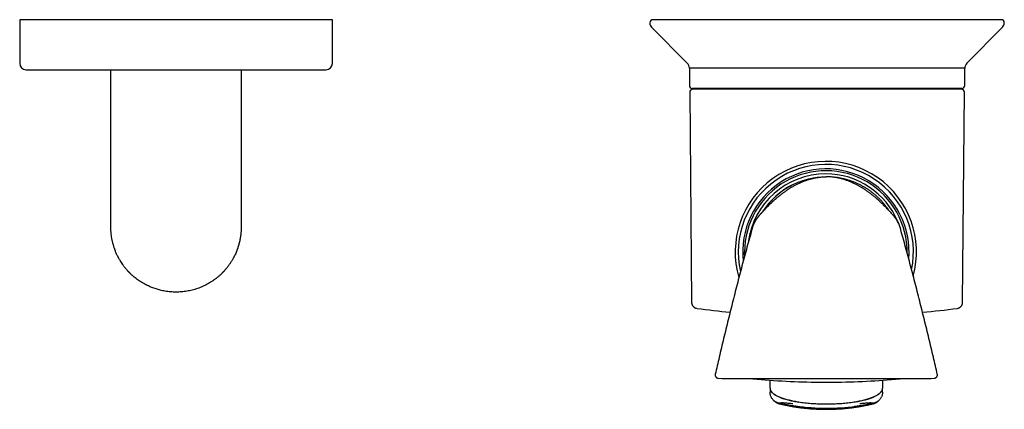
# Model space of a CAD drawing. Header units: millimetres. Extents: x 8 to 968, y 12 to 1099.
# Tile 36 of 73: x 219 to 376, y 582 to 644. Entities that reach past the tile are written whole.
import ezdxf

# ---------------------------------------------------------------- set-up
doc = ezdxf.new("R2010")
doc.units = ezdxf.units.MM

msp = doc.modelspace()

# ---------------------------------------------------------------- linework, layer by layer
at = {"color": 7, "linetype": 'Continuous', "lineweight": 30}
for p, q in [((218.96, 643.99), (218.96, 636.99)), ((243.96, 643.99), (218.96, 643.99)), ((268.96, 643.99), (243.96, 643.99)), ((268.96, 636.99), (268.96, 643.99)), ((320.02, 642.78), (325.7, 637.06)), ((370.44, 637.06), (376.12, 642.78)), ((326.05, 636.24), (326.05, 633.49)), ((348.07, 636.24), (326.05, 636.24)), ((370.1, 636.24), (348.07, 636.24)), ((370.1, 633.49), (370.1, 636.24)), ((219.96, 635.99), (267.96, 635.99)), ((233.48, 635.98), (233.48, 610.93)), ((254.43, 610.93), (254.43, 635.98)), ((369.6, 632.99), (326.55, 632.99)), ((327.47, 632.99), (327.47, 632.89)), ((368.67, 632.89), (368.67, 632.99)), ((326.11, 632.38), (326.4, 598.83)), ((369.74, 598.83), (370.03, 632.38)), ((347.95, 618.88), (347.9, 618.88)), ((347.95, 618.88), (347.95, 618.88)), ((358.27, 613.14), (358.26, 613.16)), ((358.26, 613.16), (358.26, 613.16)), ((358.26, 613.16), (358.26, 613.16)), ((330.19, 587.32), (330.19, 587.32)), ((365.7, 587.32), (365.7, 587.32)), ((330.63, 586.71), (331.22, 586.65)), ((331.25, 586.65), (347.95, 586.65)), ((338.95, 585.74), (338.95, 586.37)), ((346.18, 586.07), (349.72, 586.07)), ((347.95, 586.65), (364.65, 586.65)), ((356.95, 586.37), (356.95, 585.74)), ((364.68, 586.65), (365.27, 586.71)), ((338.95, 585.09), (338.95, 585.74)), ((338.95, 585.09), (338.95, 585.07)), ((338.95, 585.07), (338.95, 584.63)), ((338.95, 584.63), (338.95, 584.54)), ((338.95, 584.54), (338.95, 584.53)), ((338.95, 584.53), (338.95, 584.52)), ((338.95, 584.5), (338.95, 584.52)), ((338.95, 584.5), (338.95, 584.46)), ((356.95, 585.74), (356.95, 585.09)), ((356.95, 585.07), (356.95, 585.09)), ((356.95, 584.63), (356.95, 585.07)), ((356.95, 584.54), (356.95, 584.63)), ((356.95, 584.53), (356.95, 584.54)), ((356.95, 584.52), (356.95, 584.53)), ((356.95, 584.52), (356.95, 584.5)), ((356.95, 584.46), (356.95, 584.5)), ((340.53, 582.59), (340.53, 582.59)), ((355.36, 582.59), (355.36, 582.59))]:
    msp.add_line(p, q, dxfattribs=at)
at = {"color": 7, "linetype": 'Continuous', "lineweight": 30, "flags": 128}
for points in [[(347.97, 618.88), (347.96, 618.88), (347.95, 618.88)], [(346.7, 618.79), (346.63, 618.78), (346.5, 618.77)], [(349.86, 618.68), (349.76, 618.7), (349.73, 618.7)], [(334.9, 606.24), (334.89, 606.51), (334.88, 606.85)]]:
    msp.add_lwpolyline(points, dxfattribs=at)
at = {"color": 7, "linetype": 'Continuous', "lineweight": 30}
for centre, radius, start, end in [((320.23, 643.49), 0.5, 90, 180), ((320.73, 643.49), 1, 180, 224.8031), ((375.91, 643.49), 0.5, 0, 90), ((375.41, 643.49), 1, 315.1969, 0), ((219.96, 636.99), 1, 180, 270), ((267.96, 636.99), 1, 270, 0), ((324.85, 636.22), 1.2, 1, 44.8031), ((371.29, 636.22), 1.2, 135.1969, 179), ((326.55, 633.49), 0.5, 180, 270), ((369.6, 633.49), 0.5, 270, 0), ((326.61, 632.39), 0.5, 90, 180.5), ((369.53, 632.39), 0.5, 359.5, 90), ((347.88, 606.85), 14.5, 344.6184, 196.3747), ((347.88, 606.85), 14, 348.3556, 192.8161), ((347.88, 606.85), 13.3, 355.2309, 186.3289), ((347.88, 606.85), 13, 359.2618, 180), ((347.88, 606.85), 12.5, 90, 172.9343), ((347.88, 606.85), 12.5, 22.5286, 90), ((347.88, 606.85), 12, 116.5118, 147.4597), ((348.07, 756.49), 160, 262.531, 264.438), ((348.07, 756.49), 160, 275.4764, 277.4693), ((331.25, 586.95), 0.3, 264, 270), ((347.95, 716.06), 130, 264.523, 269.2159), ((346.18, 587.07), 1, 269.2159, 270), ((349.72, 587.07), 1, 270, 270.7841), ((347.95, 716.06), 130, 270.7841, 275.477), ((364.65, 586.95), 0.3, 270, 276), ((347.95, 616.86), 34.96, 262.0217, 270), ((347.95, 616.86), 34.96, 270, 277.72)]:
    msp.add_arc(centre, radius, start, end, dxfattribs=at)
for points, knots in [([(348.07, 643.99), (347.81, 643.99), (347.3, 643.99), (346.52, 643.99), (345.9, 643.99), (345.45, 643.99), (345.14, 643.99), (344.84, 643.99), (344.53, 643.99), (344.21, 643.99), (343.76, 643.99), (343.2, 643.99), (342.52, 643.99), (341.92, 643.99), (341.4, 643.99), (341.07, 643.99), (340.85, 643.99), (340.73, 643.99), (340.62, 643.99), (340.5, 643.99), (340.39, 643.99), (340.07, 643.99), (339.56, 643.99), (338.86, 643.99), (338.17, 643.99), (337.56, 643.99), (337.05, 643.99), (336.62, 643.99), (336.2, 643.99), (335.76, 643.99), (335.32, 643.99), (334.87, 643.99), (334.42, 643.99), (333.98, 643.99), (333.54, 643.99), (333.16, 643.99), (332.84, 643.99), (332.59, 643.99), (332.34, 643.99), (332.09, 643.99), (331.85, 643.99), (331.61, 643.99), (331.3, 643.99), (330.94, 643.99), (330.52, 643.99), (330.11, 643.99), (329.71, 643.99), (329.31, 643.99), (328.95, 643.99), (328.64, 643.99), (328.37, 643.99), (328.11, 643.99), (327.85, 643.99), (327.59, 643.99), (327.34, 643.99), (327.05, 643.99), (326.71, 643.99), (326.35, 643.99), (325.99, 643.99), (325.64, 643.99), (325.3, 643.99), (324.98, 643.99), (324.7, 643.99), (324.45, 643.99), (324.2, 643.99), (323.96, 643.99), (323.73, 643.99), (323.48, 643.99), (323.21, 643.99), (322.94, 643.99), (322.68, 643.99), (322.43, 643.99), (322.2, 643.99), (321.97, 643.99), (321.77, 643.99), (321.58, 643.99), (321.4, 643.99), (321.23, 643.99), (321.07, 643.99), (320.9, 643.99), (320.74, 643.99), (320.6, 643.99), (320.49, 643.99), (320.39, 643.99), (320.32, 643.99), (320.27, 643.99), (320.23, 643.99), (320.23, 643.99), (320.23, 643.99)], [0, 0, 0, 0, 0.0177294, 0.035441, 0.0531483, 0.0601068, 0.0670677, 0.0740316, 0.0809996, 0.0883939, 0.096278, 0.1120315, 0.1277739, 0.1435148, 0.1539079, 0.1643074, 0.1670325, 0.1697582, 0.1724847, 0.175212, 0.1779401, 0.1806691, 0.1976391, 0.2145841, 0.2315161, 0.2484472, 0.2590947, 0.2697496, 0.2804149, 0.2912928, 0.3028898, 0.3144834, 0.3260777, 0.3376764, 0.3493738, 0.3616072, 0.3684706, 0.3753335, 0.3821965, 0.3890605, 0.3959263, 0.4027947, 0.4096664, 0.421846, 0.4340197, 0.446192, 0.4583673, 0.4705502, 0.4831022, 0.4916871, 0.5002697, 0.5088513, 0.5174337, 0.5260184, 0.5346069, 0.5432008, 0.5564867, 0.5697645, 0.5830401, 0.5963192, 0.6096076, 0.6232084, 0.6340208, 0.6448292, 0.6556368, 0.6664467, 0.6772619, 0.6880857, 0.7022632, 0.7164306, 0.7305948, 0.7447629, 0.7589419, 0.773334, 0.7869999, 0.80066, 0.8143206, 0.8279879, 0.8416683, 0.8593382, 0.8769936, 0.8946483, 0.9123159, 0.9300694, 0.9475497, 0.9650228, 0.9825018, 1, 1, 1, 1]), ([(375.91, 643.99), (375.91, 643.99), (375.91, 643.99), (375.87, 643.99), (375.82, 643.99), (375.74, 643.99), (375.65, 643.99), (375.55, 643.99), (375.45, 643.99), (375.33, 643.99), (375.2, 643.99), (375.06, 643.99), (374.9, 643.99), (374.72, 643.99), (374.53, 643.99), (374.33, 643.99), (374.11, 643.99), (373.9, 643.99), (373.69, 643.99), (373.5, 643.99), (373.29, 643.99), (373.08, 643.99), (372.87, 643.99), (372.62, 643.99), (372.35, 643.99), (372.05, 643.99), (371.74, 643.99), (371.42, 643.99), (371.09, 643.99), (370.78, 643.99), (370.52, 643.99), (370.28, 643.99), (370.05, 643.99), (369.8, 643.99), (369.56, 643.99), (369.31, 643.99), (369.03, 643.99), (368.73, 643.99), (368.41, 643.99), (368.08, 643.99), (367.74, 643.99), (367.4, 643.99), (367.06, 643.99), (366.74, 643.99), (366.45, 643.99), (366.18, 643.99), (365.9, 643.99), (365.63, 643.99), (365.35, 643.99), (365.06, 643.99), (364.69, 643.99), (364.23, 643.99), (363.67, 643.99), (363.1, 643.99), (362.53, 643.99), (362.01, 643.99), (361.53, 643.99), (361.08, 643.99), (360.63, 643.99), (360.19, 643.99), (359.67, 643.99), (359.05, 643.99), (358.33, 643.99), (357.69, 643.99), (357.12, 643.99), (356.76, 643.99), (356.51, 643.99), (356.38, 643.99), (356.25, 643.99), (356.12, 643.99), (356, 643.99), (355.7, 643.99), (355.23, 643.99), (354.6, 643.99), (353.96, 643.99), (353.41, 643.99), (352.97, 643.99), (352.63, 643.99), (352.29, 643.99), (351.96, 643.99), (351.63, 643.99), (351.16, 643.99), (350.51, 643.99), (349.7, 643.99), (348.89, 643.99), (348.34, 643.99), (348.07, 643.99)], [0, 0, 0, 0, 0.017808, 0.035601, 0.053393, 0.071198, 0.088942, 0.102819, 0.11669, 0.130562, 0.14444, 0.158332, 0.172834, 0.187325, 0.201812, 0.216304, 0.230807, 0.245107, 0.256241, 0.267371, 0.2785, 0.289632, 0.300769, 0.311916, 0.325682, 0.33944, 0.353195, 0.366954, 0.380723, 0.394186, 0.403131, 0.412072, 0.421013, 0.429955, 0.438898, 0.447847, 0.456801, 0.467731, 0.478656, 0.489578, 0.500501, 0.511428, 0.522362, 0.532928, 0.541128, 0.549327, 0.557524, 0.565723, 0.573923, 0.582127, 0.590335, 0.605905, 0.621469, 0.637035, 0.652602, 0.667362, 0.678956, 0.69055, 0.70215, 0.713554, 0.724222, 0.741978, 0.759718, 0.777454, 0.789166, 0.800886, 0.803958, 0.807031, 0.810104, 0.813179, 0.816255, 0.819332, 0.834383, 0.849418, 0.864444, 0.87947, 0.887343, 0.89522, 0.903102, 0.91099, 0.918457, 0.925423, 0.944067, 0.9627, 0.981339, 1, 1, 1, 1]), ([(369.53, 632.89), (369.53, 632.89), (369.53, 632.89), (369.52, 632.89), (369.49, 632.89), (369.45, 632.89), (369.39, 632.89), (369.3, 632.89), (369.18, 632.89), (369.03, 632.89), (368.87, 632.89), (368.71, 632.89), (368.56, 632.89), (368.39, 632.89), (368.21, 632.89), (368.02, 632.89), (367.81, 632.89), (367.59, 632.89), (367.37, 632.89), (367.14, 632.89), (366.9, 632.89), (366.64, 632.89), (366.38, 632.89), (366.08, 632.89), (365.73, 632.89), (365.34, 632.89), (364.93, 632.89), (364.51, 632.89), (364.07, 632.89), (363.61, 632.89), (363.15, 632.89), (362.69, 632.89), (362.21, 632.89), (361.72, 632.89), (361.2, 632.89), (360.67, 632.89), (360.11, 632.89), (359.54, 632.89), (358.95, 632.89), (358.36, 632.89), (357.8, 632.89), (357.28, 632.89), (356.8, 632.89), (356.32, 632.89), (355.83, 632.89), (355.33, 632.89), (354.82, 632.89), (354.29, 632.89), (353.75, 632.89), (353.21, 632.89), (352.67, 632.89), (352.12, 632.89), (351.57, 632.89), (350.96, 632.89), (350.29, 632.89), (349.55, 632.89), (348.81, 632.89), (348.14, 632.89), (347.53, 632.89), (346.99, 632.89), (346.46, 632.89), (345.92, 632.89), (345.38, 632.89), (344.84, 632.89), (344.32, 632.89), (343.8, 632.89), (343.29, 632.89), (342.79, 632.89), (342.3, 632.89), (341.8, 632.89), (341.26, 632.89), (340.68, 632.89), (340.05, 632.89), (339.43, 632.89), (338.81, 632.89), (338.21, 632.89), (337.62, 632.89), (337.05, 632.89), (336.51, 632.89), (335.97, 632.89), (335.44, 632.89), (334.92, 632.89), (334.39, 632.89), (333.87, 632.89), (333.37, 632.89), (332.88, 632.89), (332.4, 632.89), (331.98, 632.89), (331.6, 632.89), (331.27, 632.89), (330.95, 632.89), (330.63, 632.89), (330.33, 632.89), (330.03, 632.89), (329.74, 632.89), (329.45, 632.89), (329.18, 632.89), (328.92, 632.89), (328.67, 632.89), (328.44, 632.89), (328.2, 632.89), (327.95, 632.89), (327.71, 632.89), (327.48, 632.89), (327.3, 632.89), (327.16, 632.89), (327.04, 632.89), (326.94, 632.89), (326.85, 632.89), (326.78, 632.89), (326.72, 632.89), (326.67, 632.89), (326.64, 632.89), (326.62, 632.89), (326.61, 632.89), (326.61, 632.89), (326.61, 632.89)], [0, 0, 0, 0, 0.003469, 0.011785, 0.020106, 0.028439, 0.036524, 0.047506, 0.058481, 0.069461, 0.080459, 0.088456, 0.096443, 0.104425, 0.112408, 0.120395, 0.128393, 0.136645, 0.144276, 0.151899, 0.159521, 0.167146, 0.174777, 0.182419, 0.192419, 0.202403, 0.212381, 0.222363, 0.23236, 0.242459, 0.252014, 0.26156, 0.271106, 0.280659, 0.29023, 0.300375, 0.310504, 0.320627, 0.330754, 0.340896, 0.350954, 0.358803, 0.366646, 0.374486, 0.382328, 0.390178, 0.398041, 0.406373, 0.414694, 0.423009, 0.431325, 0.439646, 0.447979, 0.456064, 0.467047, 0.478021, 0.489001, 0.499999, 0.507996, 0.515983, 0.523966, 0.531948, 0.539936, 0.547933, 0.556186, 0.563816, 0.57144, 0.579061, 0.586686, 0.594317, 0.60196, 0.611959, 0.621943, 0.631921, 0.641903, 0.6519, 0.662, 0.671554, 0.6811, 0.690646, 0.700199, 0.70977, 0.719915, 0.730044, 0.740167, 0.750294, 0.760436, 0.770495, 0.778344, 0.786186, 0.794026, 0.801868, 0.809718, 0.817581, 0.825913, 0.834234, 0.84255, 0.850865, 0.859186, 0.867519, 0.875604, 0.886587, 0.897562, 0.908541, 0.91954, 0.927537, 0.935524, 0.943506, 0.951488, 0.959476, 0.967474, 0.975726, 0.983356, 0.99098, 0.998602, 1, 1, 1, 1]), ([(337.64, 613.16), (337.79, 613.32), (338.09, 613.66), (338.56, 614.14), (339.04, 614.61), (339.54, 615.08), (340.01, 615.49), (340.46, 615.86), (340.87, 616.19), (341.3, 616.5), (341.74, 616.81), (342.18, 617.09), (342.62, 617.36), (343.07, 617.6), (343.52, 617.83), (343.99, 618.04), (344.46, 618.23), (344.92, 618.39), (345.36, 618.52), (345.78, 618.63), (346.21, 618.72), (346.64, 618.79), (347.07, 618.84), (347.51, 618.87), (347.8, 618.88), (347.95, 618.88)], [0, 0, 0, 0, 0.055998, 0.112003, 0.168025, 0.22405, 0.280058, 0.32405, 0.368032, 0.412015, 0.456011, 0.500011, 0.541678, 0.583348, 0.625019, 0.666683, 0.708346, 0.750016, 0.785732, 0.821442, 0.85715, 0.892862, 0.928576, 0.964288, 1, 1, 1, 1]), ([(337.9, 613.44), (337.93, 613.49), (338.05, 613.68), (338.28, 614), (338.59, 614.4), (338.92, 614.79), (339.27, 615.17), (339.63, 615.53), (340, 615.88), (340.39, 616.21), (340.8, 616.52), (341.21, 616.81), (341.64, 617.09), (342.08, 617.35), (342.53, 617.59), (342.99, 617.81), (343.46, 618.01), (343.94, 618.19), (344.43, 618.35), (344.92, 618.49), (345.41, 618.61), (345.92, 618.71), (346.42, 618.78), (346.93, 618.84), (347.44, 618.87), (347.78, 618.88), (347.95, 618.88)], [0, 0, 0, 0, 0.0136629, 0.0565503, 0.0994378, 0.1423243, 0.1852092, 0.228093, 0.2709767, 0.3138605, 0.356744, 0.3996268, 0.4425085, 0.4853895, 0.5282708, 0.5711528, 0.6140351, 0.6569175, 0.6997999, 0.7426827, 0.785567, 0.828453, 0.87134, 0.9142272, 0.9571139, 1, 1, 1, 1]), ([(358.26, 613.16), (358.11, 613.32), (357.8, 613.66), (357.33, 614.14), (356.85, 614.61), (356.36, 615.08), (355.89, 615.49), (355.44, 615.86), (355.02, 616.19), (354.59, 616.5), (354.16, 616.81), (353.72, 617.09), (353.27, 617.36), (352.83, 617.6), (352.37, 617.83), (351.91, 618.04), (351.44, 618.23), (350.98, 618.39), (350.54, 618.52), (350.12, 618.63), (349.69, 618.72), (349.26, 618.79), (348.82, 618.84), (348.39, 618.87), (348.09, 618.88), (347.95, 618.88)], [0, 0, 0, 0, 0.0559981, 0.112003, 0.1680249, 0.2240496, 0.2800579, 0.3240499, 0.3680322, 0.4120152, 0.4560106, 0.5000112, 0.5416778, 0.5833477, 0.6250187, 0.6666833, 0.7083458, 0.750016, 0.7857324, 0.8214424, 0.8571497, 0.8928617, 0.9285755, 0.9642882, 1, 1, 1, 1]), ([(358, 613.44), (357.97, 613.49), (357.85, 613.68), (357.62, 614), (357.31, 614.4), (356.98, 614.79), (356.63, 615.17), (356.27, 615.53), (355.9, 615.88), (355.51, 616.21), (355.1, 616.52), (354.68, 616.81), (354.26, 617.09), (353.82, 617.35), (353.36, 617.59), (352.9, 617.81), (352.43, 618.01), (351.96, 618.19), (351.47, 618.35), (350.98, 618.49), (350.48, 618.61), (349.98, 618.71), (349.48, 618.78), (348.97, 618.84), (348.47, 618.87), (348.13, 618.87), (347.97, 618.88)], [0, 0, 0, 0, 0.013691, 0.056665, 0.099639, 0.142613, 0.185585, 0.228555, 0.271526, 0.314497, 0.357467, 0.400437, 0.443406, 0.486374, 0.529342, 0.572311, 0.61528, 0.65825, 0.701219, 0.744189, 0.78716, 0.830133, 0.873107, 0.916081, 0.959055, 1, 1, 1, 1]), ([(337.14, 612.59), (337.14, 612.59), (337.14, 612.59), (337.13, 612.58), (337.12, 612.57), (337.1, 612.55), (337.08, 612.52), (337.05, 612.49), (337.02, 612.45), (336.99, 612.42), (336.96, 612.38), (336.93, 612.34), (336.9, 612.3), (336.87, 612.26), (336.85, 612.22), (336.82, 612.19), (336.79, 612.14), (336.76, 612.1), (336.73, 612.06), (336.7, 612.02), (336.68, 611.99), (336.67, 611.97), (336.65, 611.94), (336.63, 611.9), (336.6, 611.86), (336.56, 611.8), (336.52, 611.73), (336.48, 611.65), (336.43, 611.55), (336.38, 611.45), (336.33, 611.34), (336.31, 611.28), (336.3, 611.25)], [0, 0, 0, 0, 0.008844, 0.043648, 0.085257, 0.133874, 0.181234, 0.233922, 0.289223, 0.339746, 0.385163, 0.425592, 0.461215, 0.488662, 0.512923, 0.534414, 0.553744, 0.571754, 0.588883, 0.604736, 0.619329, 0.628367, 0.639162, 0.656059, 0.67938, 0.70923, 0.745678, 0.788785, 0.838619, 0.895258, 0.958783, 1, 1, 1, 1]), ([(337.13, 612.58), (337.13, 612.58), (337.17, 612.62), (337.24, 612.7), (337.33, 612.81), (337.41, 612.9), (337.47, 612.97), (337.52, 613.03), (337.56, 613.07), (337.59, 613.11), (337.61, 613.13), (337.62, 613.14), (337.62, 613.14)], [0, 0, 0, 0, 0.012553, 0.229281, 0.420877, 0.587095, 0.706052, 0.807127, 0.890256, 0.940801, 0.981215, 1, 1, 1, 1]), ([(337.64, 613.15), (337.63, 613.15), (337.63, 613.15), (337.61, 613.13), (337.58, 613.09), (337.54, 613.05), (337.48, 612.99), (337.42, 612.91), (337.37, 612.85), (337.34, 612.82), (337.34, 612.82)], [0, 0, 0, 0, 0.007502, 0.057775, 0.164729, 0.309584, 0.492387, 0.713165, 0.990468, 1, 1, 1, 1]), ([(358.25, 613.16), (358.25, 613.16), (358.25, 613.16), (358.25, 613.16), (358.25, 613.16), (358.25, 613.16)], [0, 0, 0, 0, 0.446551, 0.980876, 1, 1, 1, 1]), ([(358.26, 613.16), (358.26, 613.15), (358.27, 613.15), (358.28, 613.13), (358.3, 613.11), (358.33, 613.07), (358.37, 613.03), (358.42, 612.97), (358.48, 612.91), (358.51, 612.87), (358.53, 612.85)], [0, 0, 0, 0, 0.024567, 0.082896, 0.1588, 0.252337, 0.404588, 0.588438, 0.804006, 1, 1, 1, 1]), ([(358.96, 612.34), (358.92, 612.4), (358.81, 612.53), (358.64, 612.73), (358.46, 612.94), (358.33, 613.07), (358.27, 613.14)], [0, 0, 0, 0, 0.205681, 0.476577, 0.748951, 1, 1, 1, 1]), ([(359.6, 611.26), (359.59, 611.29), (359.56, 611.36), (359.51, 611.47), (359.45, 611.58), (359.41, 611.67), (359.36, 611.75), (359.33, 611.81), (359.3, 611.87), (359.27, 611.91), (359.24, 611.95), (359.21, 612), (359.17, 612.06), (359.13, 612.12), (359.09, 612.17), (359.05, 612.23), (359.01, 612.28), (358.98, 612.32), (358.95, 612.36), (358.92, 612.39), (358.9, 612.42), (358.88, 612.45), (358.86, 612.47), (358.84, 612.49), (358.83, 612.51), (358.81, 612.53), (358.8, 612.55), (358.79, 612.56), (358.78, 612.56), (358.78, 612.57), (358.78, 612.57), (358.78, 612.57)], [0, 0, 0, 0, 0.056815, 0.132902, 0.199256, 0.255997, 0.303234, 0.341062, 0.369578, 0.391546, 0.412321, 0.444663, 0.474455, 0.502826, 0.530607, 0.558629, 0.585637, 0.604664, 0.623185, 0.641745, 0.660883, 0.681085, 0.702767, 0.726262, 0.751832, 0.789495, 0.831569, 0.878313, 0.929922, 0.986542, 1, 1, 1, 1]), ([(336.29, 611.25), (336.29, 611.24), (336.28, 611.22), (336.27, 611.18), (336.25, 611.14), (336.23, 611.09), (336.22, 611.05), (336.21, 611.02), (336.2, 610.99), (336.19, 610.94), (336.17, 610.88), (336.15, 610.84), (336.15, 610.81)], [0, 0, 0, 0, 0.098062, 0.251809, 0.390924, 0.513083, 0.580681, 0.642263, 0.69969, 0.755854, 0.872349, 1, 1, 1, 1]), ([(336.47, 611.49), (336.48, 611.52), (336.5, 611.59), (336.54, 611.7), (336.6, 611.84), (336.68, 611.98), (336.74, 612.07), (336.77, 612.12)], [0, 0, 0, 0, 0.135346, 0.315015, 0.521695, 0.75539, 1, 1, 1, 1]), ([(359.42, 611.49), (359.41, 611.54), (359.38, 611.65), (359.31, 611.81), (359.22, 611.97), (359.16, 612.07), (359.13, 612.12)], [0, 0, 0, 0, 0.207059, 0.479728, 0.751033, 1, 1, 1, 1]), ([(359.75, 610.81), (359.74, 610.84), (359.73, 610.88), (359.71, 610.94), (359.7, 610.99), (359.69, 611.02), (359.68, 611.05), (359.66, 611.09), (359.65, 611.14), (359.63, 611.18), (359.61, 611.22), (359.61, 611.25), (359.6, 611.26)], [0, 0, 0, 0, 0.125508, 0.240046, 0.295267, 0.35173, 0.412278, 0.47874, 0.598849, 0.735629, 0.886795, 1, 1, 1, 1]), ([(233.48, 610.93), (233.48, 610.92), (233.48, 610.9), (233.48, 610.87), (233.48, 610.86), (233.48, 610.85), (233.48, 610.83), (233.48, 610.8), (233.48, 610.74), (233.48, 610.67), (233.48, 610.57), (233.49, 610.46), (233.5, 610.3), (233.51, 610.12), (233.53, 609.84), (233.57, 609.5), (233.63, 609.16), (233.68, 608.88), (233.73, 608.65), (233.79, 608.41), (233.85, 608.15), (233.92, 607.92), (233.98, 607.71), (234.04, 607.56), (234.09, 607.41), (234.13, 607.28), (234.17, 607.18), (234.2, 607.1), (234.24, 607.01), (234.26, 606.95), (234.28, 606.92)], [0, 0, 0, 0, 0.009267, 0.014619, 0.017059, 0.02002, 0.023559, 0.032181, 0.042947, 0.064134, 0.084031, 0.11622, 0.145095, 0.197139, 0.25037, 0.348179, 0.449509, 0.502443, 0.558059, 0.618445, 0.68374, 0.754101, 0.795021, 0.837014, 0.875507, 0.909414, 0.932805, 0.953486, 0.975242, 1, 1, 1, 1]), ([(253.64, 606.92), (253.65, 606.96), (253.68, 607.02), (253.72, 607.12), (253.75, 607.22), (253.79, 607.32), (253.83, 607.43), (253.87, 607.55), (253.91, 607.67), (253.95, 607.78), (253.98, 607.88), (254.01, 607.98), (254.04, 608.09), (254.07, 608.21), (254.11, 608.35), (254.15, 608.51), (254.19, 608.67), (254.23, 608.89), (254.28, 609.16), (254.33, 609.48), (254.37, 609.8), (254.4, 610.06), (254.41, 610.28), (254.42, 610.45), (254.43, 610.6), (254.43, 610.71), (254.43, 610.78), (254.43, 610.82), (254.43, 610.85), (254.43, 610.89), (254.43, 610.92), (254.43, 610.93)], [0, 0, 0, 0, 0.0272037, 0.0521481, 0.0767786, 0.1031436, 0.1312532, 0.1610643, 0.1944888, 0.2237983, 0.2489817, 0.2705379, 0.2981031, 0.3293976, 0.3644356, 0.403235, 0.4452967, 0.4875796, 0.5675227, 0.646427, 0.7242213, 0.7994643, 0.8421253, 0.8837002, 0.92388, 0.947189, 0.9669944, 0.9737969, 0.9801444, 0.9889564, 1, 1, 1, 1]), ([(336.15, 610.82), (335.89, 609.87), (335.35, 607.94), (334.56, 605.01), (333.78, 602.02), (333.01, 599.03), (332.26, 596.04), (331.53, 593.04), (330.84, 590.13), (330.4, 588.23), (330.19, 587.32)], [0, 0, 0, 0, 0.121058, 0.248404, 0.375757, 0.503115, 0.63048, 0.757851, 0.885229, 1, 1, 1, 1]), ([(365.7, 587.32), (365.5, 588.23), (365.06, 590.13), (364.37, 593.04), (363.64, 596.04), (362.89, 599.03), (362.12, 602.02), (361.33, 605.01), (360.54, 607.94), (360.01, 609.87), (359.74, 610.82)], [0, 0, 0, 0, 0.114733, 0.242116, 0.369492, 0.496862, 0.624226, 0.751584, 0.878935, 1, 1, 1, 1]), ([(234.58, 606.25), (234.56, 606.3), (234.49, 606.43), (234.39, 606.65), (234.32, 606.82), (234.28, 606.91), (234.28, 606.92)], [0, 0, 0, 0, 0.222627, 0.609909, 0.954593, 1, 1, 1, 1]), ([(234.57, 606.27), (234.58, 606.25), (234.6, 606.21), (234.64, 606.14), (234.69, 606.05), (234.74, 605.94), (234.82, 605.81), (234.9, 605.66), (235, 605.5), (235.13, 605.28), (235.3, 605.03), (235.47, 604.78), (235.62, 604.58), (235.74, 604.43), (235.86, 604.28), (235.98, 604.14), (236.08, 604.02), (236.17, 603.91), (236.25, 603.83), (236.31, 603.76), (236.36, 603.72), (236.39, 603.68), (236.42, 603.65), (236.46, 603.61), (236.5, 603.57), (236.53, 603.54), (236.55, 603.52)], [0, 0, 0, 0, 0.017422, 0.041295, 0.071674, 0.108909, 0.152809, 0.203399, 0.260142, 0.317083, 0.42487, 0.527282, 0.586737, 0.64422, 0.699731, 0.753271, 0.8035, 0.841277, 0.875328, 0.905653, 0.919418, 0.932251, 0.944799, 0.959929, 0.97826, 1, 1, 1, 1]), ([(251.36, 603.52), (251.38, 603.54), (251.41, 603.57), (251.46, 603.61), (251.5, 603.66), (251.54, 603.71), (251.6, 603.76), (251.66, 603.82), (251.73, 603.91), (251.83, 604.02), (251.96, 604.17), (252.1, 604.34), (252.26, 604.54), (252.4, 604.73), (252.53, 604.91), (252.66, 605.09), (252.78, 605.28), (252.9, 605.47), (253.01, 605.65), (253.1, 605.81), (253.17, 605.94), (253.23, 606.05), (253.27, 606.14), (253.31, 606.21), (253.33, 606.25), (253.34, 606.27)], [0, 0, 0, 0, 0.02174, 0.040071, 0.055201, 0.075934, 0.09855, 0.123691, 0.151358, 0.199935, 0.25463, 0.324077, 0.39677, 0.472712, 0.53414, 0.597543, 0.662919, 0.730272, 0.797883, 0.84794, 0.891413, 0.928326, 0.958705, 0.982578, 1, 1, 1, 1]), ([(253.63, 606.92), (253.6, 606.83), (253.5, 606.6), (253.39, 606.38), (253.33, 606.25)], [0, 0, 0, 0, 0.411977, 1, 1, 1, 1]), ([(251.36, 603.52), (251.26, 603.42), (251.05, 603.21), (250.72, 602.92), (250.37, 602.64), (250.03, 602.39), (249.67, 602.14), (249.31, 601.92), (248.94, 601.71), (248.57, 601.52), (248.19, 601.34), (247.8, 601.18), (247.4, 601.03), (246.97, 600.89), (246.54, 600.77), (246.11, 600.67), (245.68, 600.59), (245.25, 600.53), (244.82, 600.48), (244.39, 600.46), (243.95, 600.45), (243.52, 600.46), (243.08, 600.49), (242.64, 600.53), (242.21, 600.6), (241.8, 600.67), (241.43, 600.76), (241.09, 600.85), (240.76, 600.95), (240.43, 601.06), (240.08, 601.19), (239.72, 601.34), (239.34, 601.52), (238.97, 601.71), (238.6, 601.92), (238.25, 602.14), (237.91, 602.37), (237.58, 602.61), (237.34, 602.81), (237.16, 602.95), (237.06, 603.04), (236.95, 603.14), (236.85, 603.23), (236.75, 603.33), (236.65, 603.42), (236.58, 603.49), (236.55, 603.52)], [0, 0, 0, 0, 0.02713, 0.054015, 0.080656, 0.107052, 0.133205, 0.159116, 0.184784, 0.210211, 0.235396, 0.260341, 0.287489, 0.314557, 0.341547, 0.368459, 0.395295, 0.421577, 0.447788, 0.473927, 0.499996, 0.526539, 0.553155, 0.579845, 0.60661, 0.633451, 0.654595, 0.675787, 0.697027, 0.718316, 0.739654, 0.764598, 0.789783, 0.815209, 0.840877, 0.866787, 0.89119, 0.915804, 0.940632, 0.94904, 0.957473, 0.96593, 0.974411, 0.982916, 0.991446, 1, 1, 1, 1]), ([(326.4, 598.83), (326.4, 598.79), (326.4, 598.73), (326.42, 598.65), (326.43, 598.58), (326.45, 598.53), (326.47, 598.48), (326.5, 598.4), (326.55, 598.3), (326.63, 598.19), (326.71, 598.11), (326.79, 598.04), (326.85, 598), (326.91, 597.97), (326.95, 597.94), (327.02, 597.91), (327.09, 597.88), (327.18, 597.86), (327.24, 597.85), (327.27, 597.85)], [0, 0, 0, 0, 0.068714, 0.128321, 0.177825, 0.216519, 0.249805, 0.283636, 0.387703, 0.49262, 0.562638, 0.632273, 0.697669, 0.728328, 0.763324, 0.81038, 0.868939, 0.938069, 1, 1, 1, 1]), ([(368.87, 597.84), (368.92, 597.85), (369.01, 597.87), (369.14, 597.91), (369.23, 597.96), (369.31, 598.01), (369.36, 598.05), (369.4, 598.09), (369.45, 598.13), (369.5, 598.19), (369.57, 598.27), (369.63, 598.37), (369.67, 598.47), (369.71, 598.58), (369.73, 598.7), (369.74, 598.78), (369.74, 598.83)], [0, 0, 0, 0, 0.102326, 0.195556, 0.277645, 0.33102, 0.376896, 0.41501, 0.450361, 0.509729, 0.583398, 0.670789, 0.744684, 0.824897, 0.910416, 1, 1, 1, 1]), ([(330.19, 587.33), (330.19, 587.31), (330.18, 587.26), (330.18, 587.2), (330.18, 587.14), (330.19, 587.09), (330.21, 587.04), (330.23, 586.99), (330.26, 586.95), (330.29, 586.9), (330.33, 586.85), (330.38, 586.81), (330.44, 586.77), (330.5, 586.74), (330.57, 586.72), (330.61, 586.72), (330.63, 586.72)], [0, 0, 0, 0, 0.076915, 0.150167, 0.218452, 0.280667, 0.352725, 0.41115, 0.46033, 0.522197, 0.598965, 0.689656, 0.765757, 0.847482, 0.933346, 1, 1, 1, 1]), ([(365.27, 586.71), (365.28, 586.72), (365.32, 586.72), (365.37, 586.74), (365.43, 586.76), (365.48, 586.78), (365.52, 586.81), (365.56, 586.85), (365.59, 586.88), (365.63, 586.92), (365.66, 586.98), (365.69, 587.04), (365.71, 587.11), (365.72, 587.18), (365.72, 587.25), (365.71, 587.3), (365.7, 587.33)], [0, 0, 0, 0, 0.054828, 0.127743, 0.195725, 0.257656, 0.329319, 0.387288, 0.436403, 0.498432, 0.575334, 0.666222, 0.742569, 0.824663, 0.911039, 1, 1, 1, 1]), ([(338.95, 585.09), (338.95, 585.05), (338.95, 584.98), (338.98, 584.87), (339.02, 584.76), (339.08, 584.65), (339.16, 584.54), (339.26, 584.43), (339.39, 584.31), (339.54, 584.19), (339.72, 584.07), (339.92, 583.95), (340.15, 583.83), (340.4, 583.72), (340.68, 583.61), (340.98, 583.5), (341.3, 583.4), (341.64, 583.3), (341.99, 583.21), (342.36, 583.12), (342.75, 583.04), (343.14, 582.97), (343.41, 582.92), (343.55, 582.9)], [0, 0, 0, 0, 0.0318437, 0.0643504, 0.0976383, 0.1318293, 0.167046, 0.2034078, 0.2410264, 0.283977, 0.3286848, 0.3752391, 0.4237006, 0.4740993, 0.5264333, 0.5806685, 0.6367393, 0.6945504, 0.7539788, 0.8137775, 0.8748338, 0.9369711, 1, 1, 1, 1]), ([(338.95, 585.07), (338.95, 585.03), (338.95, 584.96), (338.98, 584.85), (339.03, 584.74), (339.09, 584.62), (339.17, 584.51), (339.27, 584.4), (339.39, 584.28), (339.54, 584.16), (339.72, 584.04), (339.93, 583.92), (340.16, 583.81), (340.41, 583.69), (340.69, 583.58), (340.98, 583.47), (341.3, 583.37), (341.64, 583.27), (341.99, 583.18), (342.35, 583.1), (342.73, 583.02), (343.12, 582.94), (343.38, 582.9), (343.51, 582.88)], [0, 0, 0, 0, 0.032395, 0.065394, 0.09912, 0.133693, 0.169234, 0.20585, 0.24364, 0.286691, 0.331507, 0.378185, 0.426772, 0.477281, 0.529688, 0.583934, 0.639932, 0.697571, 0.756703, 0.81607, 0.876537, 0.937914, 1, 1, 1, 1]), ([(339.32, 583.38), (339.28, 583.44), (339.2, 583.55), (339.11, 583.73), (339.03, 583.92), (338.98, 584.11), (338.96, 584.29), (338.95, 584.41), (338.95, 584.46)], [0, 0, 0, 0, 0.17636, 0.35255, 0.527246, 0.699168, 0.867136, 1, 1, 1, 1]), ([(352.35, 582.9), (352.5, 582.92), (352.79, 582.97), (353.21, 583.05), (353.62, 583.14), (354.02, 583.23), (354.39, 583.33), (354.74, 583.44), (355.05, 583.55), (355.34, 583.66), (355.61, 583.77), (355.85, 583.88), (356.07, 584), (356.26, 584.12), (356.43, 584.25), (356.57, 584.37), (356.69, 584.49), (356.79, 584.62), (356.86, 584.74), (356.91, 584.86), (356.94, 584.97), (356.95, 585.05), (356.95, 585.09)], [0, 0, 0, 0, 0.068029, 0.135, 0.200676, 0.26484, 0.327295, 0.387877, 0.44316, 0.496575, 0.54807, 0.597625, 0.645252, 0.690994, 0.734925, 0.777146, 0.817781, 0.856972, 0.894209, 0.930357, 0.965571, 1, 1, 1, 1]), ([(352.38, 582.88), (352.53, 582.9), (352.81, 582.95), (353.23, 583.03), (353.63, 583.12), (354.02, 583.21), (354.39, 583.31), (354.73, 583.41), (355.05, 583.52), (355.33, 583.63), (355.6, 583.74), (355.84, 583.86), (356.06, 583.97), (356.25, 584.09), (356.42, 584.22), (356.57, 584.34), (356.69, 584.46), (356.79, 584.59), (356.86, 584.71), (356.91, 584.83), (356.94, 584.95), (356.95, 585.03), (356.95, 585.07)], [0, 0, 0, 0, 0.067019, 0.133191, 0.198266, 0.262008, 0.324197, 0.384641, 0.43989, 0.493345, 0.544932, 0.594607, 0.642361, 0.688221, 0.732252, 0.774604, 0.815478, 0.854998, 0.892631, 0.92924, 0.964978, 1, 1, 1, 1]), ([(356.95, 584.46), (356.95, 584.41), (356.94, 584.29), (356.91, 584.11), (356.86, 583.92), (356.79, 583.73), (356.7, 583.55), (356.62, 583.44), (356.58, 583.38)], [0, 0, 0, 0, 0.132864, 0.300832, 0.472754, 0.64745, 0.82364, 1, 1, 1, 1]), ([(340.08, 582.81), (340.03, 582.83), (339.92, 582.88), (339.75, 582.97), (339.59, 583.09), (339.45, 583.22), (339.36, 583.33), (339.32, 583.38)], [0, 0, 0, 0, 0.182271, 0.380111, 0.583097, 0.790153, 1, 1, 1, 1]), ([(339.49, 583.19), (339.49, 583.18), (339.5, 583.17), (339.52, 583.15), (339.54, 583.14), (339.55, 583.13), (339.57, 583.11), (339.58, 583.1), (339.59, 583.09), (339.6, 583.08), (339.61, 583.08), (339.61, 583.07), (339.62, 583.06), (339.63, 583.06), (339.64, 583.05), (339.66, 583.03), (339.69, 583.01), (339.71, 582.99), (339.73, 582.98), (339.74, 582.97), (339.76, 582.95), (339.78, 582.94), (339.79, 582.93), (339.82, 582.91), (339.84, 582.9), (339.86, 582.89), (339.88, 582.87), (339.9, 582.86), (339.92, 582.85), (339.94, 582.83), (339.95, 582.82), (339.97, 582.81), (339.99, 582.81), (340, 582.8), (340.01, 582.79), (340.02, 582.79), (340.03, 582.78), (340.04, 582.78), (340.05, 582.77), (340.06, 582.77), (340.07, 582.76), (340.08, 582.75), (340.1, 582.74), (340.13, 582.73), (340.15, 582.72), (340.16, 582.71), (340.18, 582.71), (340.19, 582.7), (340.2, 582.7), (340.22, 582.69), (340.23, 582.68), (340.25, 582.68), (340.27, 582.67), (340.3, 582.66), (340.32, 582.65), (340.35, 582.64), (340.39, 582.63), (340.42, 582.62), (340.45, 582.61), (340.49, 582.6), (340.52, 582.59), (340.53, 582.59)], [0, 0, 0, 0, 0.024005, 0.046375, 0.067108, 0.086206, 0.103668, 0.119494, 0.133685, 0.145255, 0.155452, 0.164274, 0.172135, 0.180102, 0.18823, 0.218571, 0.250965, 0.285412, 0.300803, 0.316578, 0.333359, 0.351544, 0.371134, 0.392128, 0.414526, 0.43311, 0.452561, 0.472878, 0.49308, 0.511787, 0.528991, 0.544691, 0.558858, 0.571528, 0.5827, 0.592376, 0.600555, 0.607214, 0.613942, 0.621256, 0.629157, 0.644722, 0.662156, 0.681458, 0.702629, 0.71272, 0.723186, 0.734026, 0.745241, 0.757181, 0.770536, 0.785554, 0.802237, 0.820583, 0.841019, 0.863187, 0.887087, 0.912718, 0.940081, 0.969175, 1, 1, 1, 1]), ([(340.08, 582.81), (340.12, 582.79), (340.2, 582.77), (340.28, 582.75), (340.32, 582.74)], [0, 0, 0, 0, 0.4974685, 1, 1, 1, 1]), ([(340.32, 582.74), (340.33, 582.74), (340.37, 582.73), (340.43, 582.73), (340.52, 582.74), (340.58, 582.76), (340.62, 582.77)], [0, 0, 0, 0, 0.109491, 0.456644, 0.729308, 1, 1, 1, 1]), ([(340.32, 582.74), (340.44, 582.71), (340.67, 582.66), (341, 582.59), (341.32, 582.53), (341.61, 582.47), (341.89, 582.43), (342.14, 582.38), (342.38, 582.34), (342.59, 582.31), (342.78, 582.28), (342.96, 582.26), (343.11, 582.23), (343.24, 582.22), (343.36, 582.2), (343.45, 582.19), (343.52, 582.18), (343.55, 582.18), (343.57, 582.17)], [0, 0, 0, 0, 0.105457, 0.204984, 0.298589, 0.386285, 0.46809, 0.544027, 0.614129, 0.678439, 0.737016, 0.789939, 0.837316, 0.879303, 0.916125, 0.948121, 0.975811, 1, 1, 1, 1]), ([(340.62, 582.77), (340.62, 582.77), (340.63, 582.77), (340.68, 582.76), (340.73, 582.76), (340.77, 582.75), (340.79, 582.75), (340.81, 582.75)], [0, 0, 0, 0, 0.182398, 0.370964, 0.560891, 0.780534, 1, 1, 1, 1]), ([(341.97, 582.65), (341.86, 582.66), (341.65, 582.68), (341.34, 582.71), (341.06, 582.73), (340.89, 582.74), (340.81, 582.75)], [0, 0, 0, 0, 0.285391, 0.566308, 0.784253, 1, 1, 1, 1]), ([(342.61, 582.61), (342.49, 582.62), (342.27, 582.63), (342.06, 582.65), (341.97, 582.65)], [0, 0, 0, 0, 0.565774, 1, 1, 1, 1]), ([(343.55, 582.9), (343.71, 582.88), (344.03, 582.83), (344.52, 582.77), (345.02, 582.71), (345.52, 582.67), (346.02, 582.64), (346.51, 582.61), (346.99, 582.59), (347.47, 582.58), (347.79, 582.58), (347.95, 582.58)], [0, 0, 0, 0, 0.11255, 0.226033, 0.339962, 0.453858, 0.567257, 0.677723, 0.786899, 0.894431, 1, 1, 1, 1]), ([(347.95, 582.58), (348.11, 582.58), (348.43, 582.58), (348.92, 582.59), (349.41, 582.61), (349.91, 582.64), (350.41, 582.67), (350.91, 582.72), (351.39, 582.77), (351.88, 582.83), (352.19, 582.88), (352.35, 582.9)], [0, 0, 0, 0, 0.107508, 0.217044, 0.328272, 0.440816, 0.554266, 0.666144, 0.77803, 0.889469, 1, 1, 1, 1]), ([(352.33, 582.17), (352.34, 582.17), (352.36, 582.18), (352.39, 582.18), (352.43, 582.19), (352.46, 582.19), (352.5, 582.2), (352.54, 582.2), (352.57, 582.21), (352.62, 582.21), (352.67, 582.22), (352.73, 582.23), (352.82, 582.24), (352.92, 582.25), (353.04, 582.27), (353.18, 582.29), (353.35, 582.32), (353.53, 582.35), (353.73, 582.38), (353.95, 582.42), (354.18, 582.46), (354.43, 582.5), (354.7, 582.55), (354.97, 582.61), (355.27, 582.67), (355.47, 582.71), (355.58, 582.74)], [0, 0, 0, 0, 0.032787, 0.062384, 0.088968, 0.107079, 0.123773, 0.139226, 0.153663, 0.167358, 0.180629, 0.20048, 0.22336, 0.251889, 0.286066, 0.325697, 0.370916, 0.421717, 0.47809, 0.540026, 0.607514, 0.676219, 0.749835, 0.828348, 0.911743, 1, 1, 1, 1]), ([(353.93, 582.65), (353.81, 582.64), (353.6, 582.63), (353.39, 582.62), (353.29, 582.61)], [0, 0, 0, 0, 0.554258, 1, 1, 1, 1]), ([(355.09, 582.75), (354.98, 582.74), (354.76, 582.72), (354.46, 582.7), (354.18, 582.68), (354.01, 582.66), (353.93, 582.65)], [0, 0, 0, 0, 0.2749602, 0.5535819, 0.7753682, 1, 1, 1, 1]), ([(355.09, 582.75), (355.11, 582.75), (355.14, 582.75), (355.19, 582.76), (355.24, 582.77), (355.27, 582.77), (355.28, 582.77), (355.28, 582.77)], [0, 0, 0, 0, 0.279156, 0.56034, 0.711116, 0.856562, 1, 1, 1, 1]), ([(355.28, 582.77), (355.31, 582.76), (355.36, 582.75), (355.43, 582.73), (355.5, 582.73), (355.55, 582.73), (355.57, 582.74), (355.58, 582.74)], [0, 0, 0, 0, 0.229552, 0.4605158, 0.6924882, 0.9645206, 1, 1, 1, 1]), ([(355.36, 582.59), (355.38, 582.59), (355.4, 582.6), (355.43, 582.6), (355.46, 582.61), (355.49, 582.62), (355.51, 582.63), (355.54, 582.64), (355.56, 582.64), (355.57, 582.65), (355.58, 582.65), (355.6, 582.66), (355.6, 582.66), (355.61, 582.66), (355.62, 582.67), (355.63, 582.67), (355.65, 582.68), (355.66, 582.68), (355.68, 582.69), (355.7, 582.7), (355.72, 582.71), (355.74, 582.72), (355.76, 582.73), (355.78, 582.74), (355.8, 582.75), (355.82, 582.76), (355.84, 582.77), (355.85, 582.77), (355.86, 582.78), (355.88, 582.79), (355.9, 582.8), (355.92, 582.81), (355.94, 582.82), (355.96, 582.84), (355.99, 582.85), (356.02, 582.87), (356.04, 582.89), (356.07, 582.9), (356.09, 582.92), (356.11, 582.93), (356.13, 582.95), (356.15, 582.96), (356.16, 582.97), (356.18, 582.99), (356.2, 583), (356.21, 583.01), (356.23, 583.02), (356.24, 583.03), (356.25, 583.05), (356.27, 583.06), (356.28, 583.06), (356.28, 583.07), (356.29, 583.08), (356.3, 583.09), (356.31, 583.1), (356.33, 583.11), (356.34, 583.12), (356.36, 583.14), (356.37, 583.15), (356.39, 583.17), (356.4, 583.18), (356.41, 583.19)], [0, 0, 0, 0, 0.025853, 0.050434, 0.073037, 0.093661, 0.112306, 0.128972, 0.143658, 0.155381, 0.165441, 0.173837, 0.180569, 0.186374, 0.192659, 0.203277, 0.215104, 0.228138, 0.242381, 0.257831, 0.27449, 0.292024, 0.311409, 0.329337, 0.345807, 0.36082, 0.374376, 0.386474, 0.397652, 0.410249, 0.424279, 0.439744, 0.456642, 0.475211, 0.495251, 0.516345, 0.537839, 0.559726, 0.582008, 0.604686, 0.627761, 0.652361, 0.676641, 0.699716, 0.721585, 0.742248, 0.761705, 0.782065, 0.800913, 0.818248, 0.827755, 0.836894, 0.847374, 0.859661, 0.874062, 0.890346, 0.908512, 0.92856, 0.950491, 0.974304, 1, 1, 1, 1]), ([(355.58, 582.74), (355.62, 582.75), (355.7, 582.77), (355.78, 582.79), (355.81, 582.81)], [0, 0, 0, 0, 0.502532, 1, 1, 1, 1]), ([(356.58, 583.38), (356.54, 583.33), (356.45, 583.22), (356.3, 583.09), (356.15, 582.97), (355.98, 582.88), (355.87, 582.83), (355.81, 582.81)], [0, 0, 0, 0, 0.209847, 0.416903, 0.619889, 0.817729, 1, 1, 1, 1]), ([(340.53, 582.59), (340.62, 582.57), (340.79, 582.53), (341.03, 582.47), (341.26, 582.43), (341.47, 582.38), (341.66, 582.34), (341.84, 582.31), (342.01, 582.28), (342.15, 582.25), (342.28, 582.23), (342.4, 582.21), (342.5, 582.19), (342.58, 582.18), (342.65, 582.16), (342.7, 582.16), (342.73, 582.15), (342.78, 582.14), (342.82, 582.14), (342.88, 582.13), (342.97, 582.11), (343.08, 582.09), (343.22, 582.07), (343.37, 582.05), (343.53, 582.03), (343.69, 582.01), (343.88, 581.98), (344.08, 581.96), (344.3, 581.93), (344.54, 581.91), (344.8, 581.88), (345.09, 581.85), (345.41, 581.82), (345.78, 581.8), (346.16, 581.77), (346.57, 581.75), (347.01, 581.74), (347.47, 581.73), (347.79, 581.72), (347.95, 581.72)], [0, 0, 0, 0, 0.040747, 0.07893, 0.11455, 0.147609, 0.17811, 0.206055, 0.231446, 0.254286, 0.274575, 0.292317, 0.307513, 0.320166, 0.329749, 0.337084, 0.342187, 0.347225, 0.354171, 0.36256, 0.371769, 0.390194, 0.411163, 0.434678, 0.456729, 0.480438, 0.505709, 0.532623, 0.561248, 0.591639, 0.623842, 0.657895, 0.699118, 0.742841, 0.789107, 0.83794, 0.889357, 0.943374, 1, 1, 1, 1]), ([(347.95, 581.72), (348.11, 581.72), (348.43, 581.73), (348.89, 581.74), (349.32, 581.75), (349.73, 581.77), (350.12, 581.8), (350.49, 581.82), (350.81, 581.85), (351.1, 581.88), (351.36, 581.91), (351.6, 581.93), (351.82, 581.96), (352.02, 581.98), (352.2, 582.01), (352.37, 582.03), (352.52, 582.05), (352.67, 582.07), (352.81, 582.09), (352.93, 582.11), (353.03, 582.13), (353.1, 582.14), (353.15, 582.15), (353.19, 582.15), (353.25, 582.16), (353.31, 582.17), (353.4, 582.19), (353.5, 582.21), (353.61, 582.23), (353.74, 582.25), (353.89, 582.28), (354.05, 582.31), (354.23, 582.34), (354.43, 582.38), (354.64, 582.43), (354.87, 582.47), (355.11, 582.53), (355.28, 582.57), (355.36, 582.59)], [0, 0, 0, 0, 0.056626, 0.110643, 0.162061, 0.210893, 0.257159, 0.300882, 0.342105, 0.376158, 0.408361, 0.438752, 0.467377, 0.494291, 0.519562, 0.543271, 0.565322, 0.587823, 0.608005, 0.625868, 0.641418, 0.64974, 0.656143, 0.661462, 0.669232, 0.679834, 0.692487, 0.707683, 0.725425, 0.745714, 0.768554, 0.793945, 0.82189, 0.852391, 0.88545, 0.92107, 0.959253, 1, 1, 1, 1])]:
    msp.add_open_spline(points, degree=3, knots=knots, dxfattribs=at)

doc.saveas('drawing.dxf')
